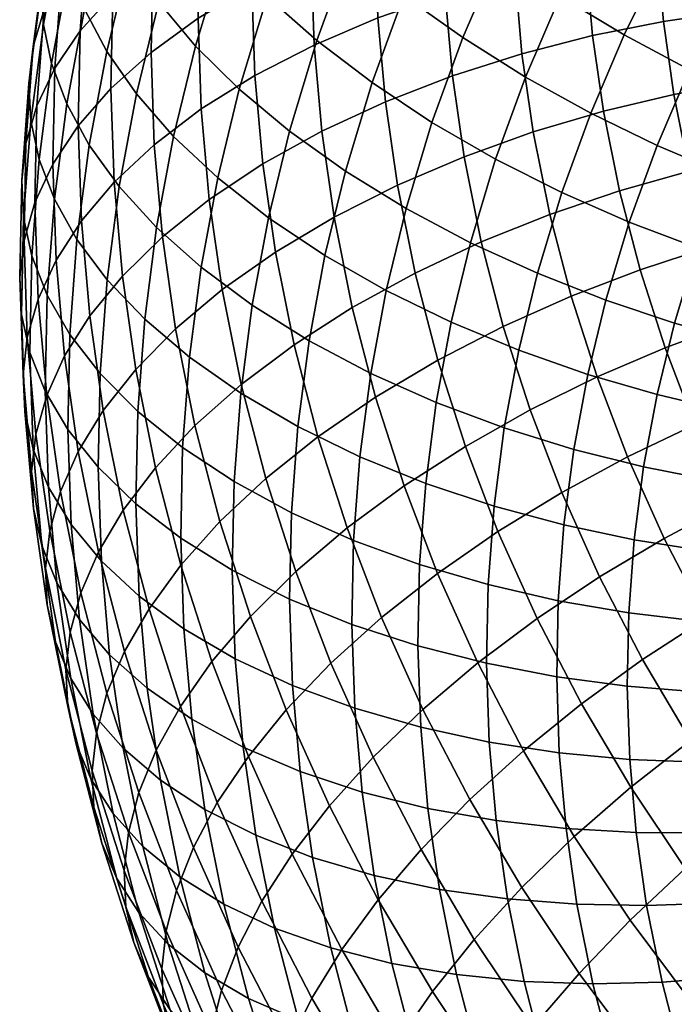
# Model space of a CAD drawing. Extents: x -120 to 2831, y -92 to 75.
# Tile 165 of 256: x 1310 to 1330, y -24 to 5. Entities that reach past the tile are written whole.
import ezdxf

# ---------------------------------------------------------------- set-up
doc = ezdxf.new("R2010")
doc.units = 0
doc.layers.add('GLASS', color=18, linetype='CONTINUOUS')

msp = doc.modelspace()

# ---------------------------------------------------------------- meshes
at = {"layer": 'GLASS'}
mesh = msp.add_polyface(dxfattribs=at)
corners = [(1317.589, 5.945, 72.412), (1318.578, 8.659, 74.191), (1317.317, 10.048, 72.835), (1316.309, 7.281, 71.022), (1314.373, 5.774, 67.647), (1315.234, 8.626, 69.513), (1314.372, 9.961, 67.913), (1313.5, 7.072, 66.023), (1315.462, 4.474, 69.186), (1316.759, 3.192, 70.612), (1318.246, 1.948, 71.898), (1319.058, 4.64, 73.658), (1312.171, 5.564, 62.527), (1312.845, 8.347, 64.343), (1312.402, 9.583, 62.635), (1311.724, 6.781, 60.807), (1312.833, 4.315, 64.225), (1313.714, 3.053, 65.871), (1314.814, 1.796, 67.438), (1316.123, 0.565, 68.897), (1310.901, 6.225, 55.551), (1311.429, 9.065, 57.401), (1311.555, 10.149, 55.697), (1311.028, 7.312, 53.849), (1310.955, 5.115, 57.242), (1311.482, 7.952, 59.091), (1311.199, 3.955, 58.966), (1311.649, 2.757, 60.698), (1312.316, 1.535, 62.413), (1313.204, 0.308, 64.083), (1311.507, 6.659, 48.468), (1311.875, 9.485, 50.306), (1312.618, 10.536, 48.511), (1312.254, 7.737, 46.691), (1310.978, 5.56, 50.244), (1311.348, 8.404, 52.093), (1310.657, 4.457, 51.992), (1310.529, 3.366, 53.692), (1310.583, 2.26, 55.386), (1310.829, 1.11, 57.116), (1311.282, -0.069, 58.861), (1313.013, 6, 43.138), (1313.222, 8.775, 44.94), (1314.407, 9.756, 43.243), (1314.202, 7.024, 41.47), (1312.043, 4.925, 44.866), (1311.294, 3.82, 46.626), (1310.763, 2.702, 48.389), (1310.441, 1.588, 50.13), (1310.313, 0.494, 51.828), (1317.134, 6.226, 36.731), (1317.187, 8.852, 38.432), (1318.942, 9.623, 37.113), (1318.89, 7.064, 35.455), (1315.544, 5.295, 38.153), (1315.599, 7.981, 39.893), (1314.146, 4.286, 39.697), (1312.956, 3.217, 41.336), (1311.985, 2.107, 43.041), (1311.236, 0.975, 44.783), (1310.705, -0.162, 46.533), (1317.223, 3.6, 35.032), (1318.977, 4.504, 33.799), (1315.636, 2.609, 36.415), (1314.239, 1.548, 37.925), (1313.051, 0.434, 39.536), (1317.455, 0.978, 33.34), (1319.203, 1.948, 32.15), (1315.873, -0.073, 34.685)]
mesh.append_faces([[corners[k] for k in face] for face in [(0, 1, 2, 3), (4, 5, 6, 7), (8, 3, 5, 4), (9, 0, 3, 8), (10, 11, 0, 9), (12, 13, 14, 15), (16, 7, 13, 12), (17, 4, 7, 16), (18, 8, 4, 17), (19, 9, 8, 18), (20, 21, 22, 23), (24, 25, 21, 20), (26, 15, 25, 24), (27, 12, 15, 26), (28, 16, 12, 27), (29, 17, 16, 28), (30, 31, 32, 33), (34, 35, 31, 30), (36, 23, 35, 34), (37, 20, 23, 36), (38, 24, 20, 37), (39, 26, 24, 38), (40, 27, 26, 39), (41, 42, 43, 44), (45, 33, 42, 41), (46, 30, 33, 45), (47, 34, 30, 46), (48, 36, 34, 47), (49, 37, 36, 48), (50, 51, 52, 53), (54, 55, 51, 50), (56, 44, 55, 54), (57, 41, 44, 56), (58, 45, 41, 57), (59, 46, 45, 58), (60, 47, 46, 59), (61, 50, 53, 62), (63, 54, 50, 61), (64, 56, 54, 63), (65, 57, 56, 64), (66, 61, 62, 67), (68, 63, 61, 66)]])
mesh = msp.add_polyface(dxfattribs=at)
corners = [(1331.194, 5.963, 81.595), (1332.463, 8.199, 83.071), (1330.609, 9.395, 82.958), (1329.295, 7.079, 81.43), (1333.102, 4.963, 81.577), (1334.325, 7.12, 83), (1326.271, 5.952, 79.521), (1327.437, 8.303, 81.069), (1325.649, 9.62, 80.508), (1324.447, 7.195, 78.912), (1328.168, 4.805, 79.932), (1330.105, 3.766, 80.15), (1332.052, 2.845, 80.183), (1321.637, 5.975, 76.435), (1322.728, 8.519, 78.106), (1321.145, 9.904, 77.112), (1320.025, 7.294, 75.398), (1323.386, 4.722, 77.288), (1325.243, 3.554, 77.947), (1327.173, 2.485, 78.409), (1329.145, 1.527, 78.679), (1331.126, 0.686, 78.765), (1333.088, -0.036, 78.68), (1333.98, 2.045, 80.046), (1319.058, 4.64, 73.658), (1318.578, 8.659, 74.191), (1317.589, 5.945, 72.412), (1320.695, 3.388, 74.74), (1322.47, 2.208, 75.64), (1324.355, 1.116, 76.349), (1326.314, 0.127, 76.864), (1319.903, 0.764, 73.024), (1318.246, 1.948, 71.898), (1321.701, -0.343, 73.972), (1331.209, 7.593, 30.178), (1331.138, 9.686, 31.532), (1333.161, 9.725, 31.493), (1333.229, 7.71, 30.189), (1329.135, 7.369, 30.327), (1329.061, 9.542, 31.732), (1327.032, 7.032, 30.65), (1326.955, 9.285, 32.108), (1324.931, 6.576, 31.157), (1324.851, 8.909, 32.666), (1322.865, 6, 31.852), (1322.783, 8.413, 33.412), (1320.869, 5.307, 32.735), (1320.784, 7.796, 34.344), (1318.977, 4.504, 33.799), (1318.89, 7.064, 35.455), (1331.394, 5.503, 28.829), (1333.408, 5.697, 28.89), (1329.327, 5.2, 28.927), (1327.231, 4.782, 29.198), (1325.137, 4.246, 29.653), (1323.078, 3.592, 30.298), (1321.089, 2.823, 31.132), (1319.203, 1.948, 32.15), (1331.693, 3.422, 27.488), (1333.695, 3.693, 27.599), (1329.636, 3.04, 27.535), (1327.552, 2.542, 27.755), (1325.47, 1.926, 28.158), (1323.422, 1.193, 28.752), (1321.444, 0.349, 29.537), (1332.133, 1.229, 26.078), (1334.119, 1.582, 26.241), (1330.093, 0.764, 26.072), (1328.026, 0.182, 26.237)]
mesh.append_faces([[corners[k] for k in face] for face in [(0, 1, 2, 3), (4, 5, 1, 0), (6, 7, 8, 9), (10, 3, 7, 6), (11, 0, 3, 10), (12, 4, 0, 11), (13, 14, 15, 16), (17, 9, 14, 13), (18, 6, 9, 17), (19, 10, 6, 18), (20, 11, 10, 19), (21, 12, 11, 20), (22, 23, 12, 21), (24, 16, 25, 26), (27, 13, 16, 24), (28, 17, 13, 27), (29, 18, 17, 28), (30, 19, 18, 29), (31, 27, 24, 32), (33, 28, 27, 31), (34, 35, 36, 37), (38, 39, 35, 34), (40, 41, 39, 38), (42, 43, 41, 40), (44, 45, 43, 42), (46, 47, 45, 44), (48, 49, 47, 46), (50, 34, 37, 51), (52, 38, 34, 50), (53, 40, 38, 52), (54, 42, 40, 53), (55, 44, 42, 54), (56, 46, 44, 55), (57, 48, 46, 56), (58, 50, 51, 59), (60, 52, 50, 58), (61, 53, 52, 60), (62, 54, 53, 61), (63, 55, 54, 62), (64, 56, 55, 63), (65, 58, 59, 66), (67, 60, 58, 65), (68, 61, 60, 67)]])
mesh = msp.add_polyface(dxfattribs=at)
corners = [(1317.624, -0.62, 70.222), (1318.246, 1.948, 71.898), (1316.759, 3.192, 70.612), (1316.123, 0.565, 68.897), (1314.312, -0.905, 65.679), (1314.814, 1.796, 67.438), (1313.714, 3.053, 65.871), (1313.204, 0.308, 64.083), (1315.63, -2.085, 67.171), (1317.143, -3.211, 68.534), (1311.952, -1.264, 60.593), (1312.316, 1.535, 62.413), (1311.649, 2.757, 60.698), (1311.282, -0.069, 58.861), (1312.845, -2.455, 62.286), (1313.958, -3.624, 63.91), (1315.283, -4.752, 65.437), (1316.804, -5.818, 66.838), (1318.497, -6.806, 68.092), (1318.828, -4.264, 69.745), (1310.368, -0.609, 53.524), (1310.583, 2.26, 55.386), (1310.529, 3.366, 53.692), (1310.313, 0.494, 51.828), (1310.614, -1.747, 55.262), (1310.829, 1.11, 57.116), (1311.068, -2.908, 57.018), (1311.741, -4.075, 58.769), (1312.636, -5.231, 60.485), (1313.753, -6.356, 62.138), (1315.082, -7.431, 63.698), (1310.383, -1.287, 48.268), (1310.441, 1.588, 50.13), (1310.763, 2.702, 48.389), (1310.705, -0.162, 46.533), (1310.255, -2.385, 49.963), (1310.309, -3.484, 51.661), (1310.556, -4.611, 53.406), (1311.01, -5.753, 55.175), (1311.683, -6.893, 56.943), (1312.081, -0.712, 41.218), (1311.985, 2.107, 43.041), (1312.956, 3.217, 41.336), (1313.051, 0.434, 39.536), (1311.333, -1.872, 42.942), (1311.236, 0.975, 44.783), (1310.802, -3.027, 44.681), (1310.48, -4.163, 46.408), (1310.353, -5.265, 48.101), (1310.407, -6.36, 49.801), (1310.653, -7.477, 51.553), (1314.481, -1.186, 36.161), (1314.239, 1.548, 37.925), (1315.636, 2.609, 36.415), (1315.873, -0.073, 34.685), (1313.297, -2.344, 37.743), (1312.33, -3.526, 39.401), (1311.584, -4.713, 41.108), (1311.056, -5.887, 42.834), (1310.735, -7.034, 44.555), (1316.256, -2.744, 32.964), (1317.455, 0.978, 33.34), (1317.83, -1.634, 31.657), (1314.872, -3.909, 34.406), (1313.694, -5.111, 35.96), (1312.732, -6.328, 37.596), (1311.99, -7.543, 39.285), (1316.821, -5.558, 31.154), (1318.382, -4.385, 29.888), (1315.448, -6.778, 32.562)]
mesh.append_faces([[corners[k] for k in face] for face in [(0, 1, 2, 3), (4, 5, 6, 7), (8, 3, 5, 4), (9, 0, 3, 8), (10, 11, 12, 13), (14, 7, 11, 10), (15, 4, 7, 14), (16, 8, 4, 15), (17, 9, 8, 16), (18, 19, 9, 17), (20, 21, 22, 23), (24, 25, 21, 20), (26, 13, 25, 24), (27, 10, 13, 26), (28, 14, 10, 27), (29, 15, 14, 28), (30, 16, 15, 29), (31, 32, 33, 34), (35, 23, 32, 31), (36, 20, 23, 35), (37, 24, 20, 36), (38, 26, 24, 37), (39, 27, 26, 38), (40, 41, 42, 43), (44, 45, 41, 40), (46, 34, 45, 44), (47, 31, 34, 46), (48, 35, 31, 47), (49, 36, 35, 48), (50, 37, 36, 49), (51, 52, 53, 54), (55, 43, 52, 51), (56, 40, 43, 55), (57, 44, 40, 56), (58, 46, 44, 57), (59, 47, 46, 58), (60, 54, 61, 62), (63, 51, 54, 60), (64, 55, 51, 63), (65, 56, 55, 64), (66, 57, 56, 65), (67, 60, 62, 68), (69, 63, 60, 67)]])
mesh = msp.add_polyface(dxfattribs=at)
corners = [(1323.609, -1.356, 74.732), (1324.355, 1.116, 76.349), (1322.47, 2.208, 75.64), (1321.701, -0.343, 73.972), (1325.593, -2.264, 75.3), (1326.314, 0.127, 76.864), (1319.297, -1.739, 71.39), (1319.903, 0.764, 73.024), (1318.246, 1.948, 71.898), (1317.624, -0.62, 70.222), (1321.112, -2.776, 72.384), (1323.037, -3.715, 73.193), (1325.04, -4.546, 73.811), (1318.828, -4.264, 69.745), (1317.143, -3.211, 68.534), (1320.656, -5.23, 70.785), (1322.596, -6.094, 71.643), (1324.613, -6.848, 72.311), (1320.334, -7.701, 69.179), (1318.497, -6.806, 68.092), (1322.284, -8.49, 70.085), (1324.311, -9.165, 70.805), (1326.381, -9.722, 71.336), (1326.672, -7.485, 72.791), (1320.148, -10.182, 67.568), (1318.305, -9.36, 66.435), (1322.103, -10.896, 68.524), (1324.136, -11.492, 69.294), (1326.212, -11.97, 69.877), (1320.097, -12.67, 65.956), (1318.253, -11.919, 64.777), (1322.054, -13.307, 66.961), (1324.088, -13.825, 67.783), (1326.166, -14.223, 68.418), (1319.569, -0.598, 30.51), (1319.203, 1.948, 32.15), (1321.089, 2.823, 31.132), (1321.444, 0.349, 29.537), (1317.83, -1.634, 31.657), (1317.455, 0.978, 33.34), (1323.929, -1.334, 27.127), (1323.422, 1.193, 28.752), (1325.47, 1.926, 28.158), (1325.96, -0.519, 26.586), (1321.967, -2.257, 27.861), (1320.107, -3.279, 28.785), (1318.382, -4.385, 29.888), (1324.581, -3.838, 25.52), (1326.591, -2.941, 25.031), (1322.639, -4.841, 26.203), (1320.798, -5.937, 27.079), (1319.092, -7.112, 28.138), (1317.547, -8.347, 29.364), (1316.821, -5.558, 31.154), (1323.459, -7.396, 24.567), (1325.376, -6.315, 23.934), (1321.642, -8.566, 25.396), (1319.958, -9.808, 26.411), (1318.432, -11.105, 27.598), (1324.426, -9.915, 22.957), (1326.313, -8.758, 22.372), (1322.637, -11.158, 23.739), (1320.977, -12.468, 24.712), (1319.476, -13.825, 25.86), (1323.83, -13.814, 22.046), (1325.585, -12.497, 21.311)]
mesh.append_faces([[corners[k] for k in face] for face in [(0, 1, 2, 3), (4, 5, 1, 0), (6, 7, 8, 9), (10, 3, 7, 6), (11, 0, 3, 10), (12, 4, 0, 11), (13, 6, 9, 14), (15, 10, 6, 13), (16, 11, 10, 15), (17, 12, 11, 16), (18, 15, 13, 19), (20, 16, 15, 18), (21, 17, 16, 20), (22, 23, 17, 21), (24, 18, 19, 25), (26, 20, 18, 24), (27, 21, 20, 26), (28, 22, 21, 27), (29, 24, 25, 30), (31, 26, 24, 29), (32, 27, 26, 31), (33, 28, 27, 32), (34, 35, 36, 37), (38, 39, 35, 34), (40, 41, 42, 43), (44, 37, 41, 40), (45, 34, 37, 44), (46, 38, 34, 45), (47, 40, 43, 48), (49, 44, 40, 47), (50, 45, 44, 49), (51, 46, 45, 50), (52, 53, 46, 51), (54, 49, 47, 55), (56, 50, 49, 54), (57, 51, 50, 56), (58, 52, 51, 57), (59, 54, 55, 60), (61, 56, 54, 59), (62, 57, 56, 61), (63, 58, 57, 62), (64, 61, 59, 65)]])
mesh = msp.add_polyface(dxfattribs=at)
corners = [(1328.315, -0.75, 77.187), (1329.145, 1.527, 78.679), (1327.173, 2.485, 78.409), (1326.314, 0.127, 76.864), (1330.326, -1.51, 77.326), (1331.126, 0.686, 78.765), (1332.317, -2.151, 77.293), (1333.088, -0.036, 78.68), (1327.619, -3.059, 75.677), (1325.593, -2.264, 75.3), (1329.654, -3.737, 75.87), (1331.67, -4.296, 75.89), (1333.639, -4.741, 75.754), (1334.263, -2.675, 77.105), (1327.085, -5.262, 74.239), (1325.04, -4.546, 73.811), (1329.14, -5.861, 74.483), (1331.174, -6.343, 74.555), (1333.162, -6.711, 74.468), (1326.672, -7.485, 72.791), (1324.613, -6.848, 72.311), (1328.742, -8.004, 73.087), (1330.791, -8.408, 73.21), (1332.793, -8.7, 73.172), (1328.461, -10.162, 71.684), (1326.381, -9.722, 71.336), (1330.52, -10.486, 71.858), (1332.532, -10.701, 71.871), (1334.403, -12.75, 70.477), (1334.548, -10.817, 71.731), (1332.532, -10.701, 71.871), (1332.381, -12.711, 70.566), (1328.298, -12.329, 70.278), (1326.212, -11.97, 69.877), (1330.363, -12.574, 70.503), (1332.381, -12.711, 70.566), (1325.96, -0.519, 26.586), (1325.47, 1.926, 28.158), (1327.552, 2.542, 27.755), (1328.026, 0.182, 26.237), (1332.698, -0.944, 24.683), (1332.133, 1.229, 26.078), (1334.119, 1.582, 26.241), (1334.663, -0.511, 24.898), (1330.68, -1.492, 24.624), (1330.093, 0.764, 26.072), (1328.635, -2.158, 24.736), (1326.591, -2.941, 25.031), (1331.397, -3.723, 23.195), (1333.388, -3.093, 23.307), (1329.378, -4.471, 23.254), (1327.36, -5.337, 23.497), (1325.376, -6.315, 23.934), (1324.581, -3.838, 25.52), (1332.24, -5.923, 21.789), (1334.201, -5.213, 21.952), (1330.253, -6.753, 21.796), (1328.267, -7.7, 21.987), (1326.313, -8.758, 22.372), (1331.303, -9.091, 20.305), (1333.253, -8.177, 20.352), (1329.354, -10.121, 20.443), (1327.438, -11.26, 20.777), (1325.585, -12.497, 21.311), (1324.426, -9.915, 22.957), (1332.492, -11.382, 18.848), (1334.4, -10.387, 18.946), (1330.586, -12.494, 18.934), (1328.711, -13.714, 19.216), (1331.957, -14.814, 17.462), (1333.816, -13.622, 17.426)]
mesh.append_faces([[corners[k] for k in face] for face in [(0, 1, 2, 3), (4, 5, 1, 0), (6, 7, 5, 4), (8, 0, 3, 9), (10, 4, 0, 8), (11, 6, 4, 10), (12, 13, 6, 11), (14, 8, 9, 15), (16, 10, 8, 14), (17, 11, 10, 16), (18, 12, 11, 17), (19, 14, 15, 20), (21, 16, 14, 19), (22, 17, 16, 21), (23, 18, 17, 22), (24, 21, 19, 25), (26, 22, 21, 24), (27, 23, 22, 26), (28, 29, 30, 31), (32, 24, 25, 33), (34, 26, 24, 32), (35, 27, 26, 34), (36, 37, 38, 39), (40, 41, 42, 43), (44, 45, 41, 40), (46, 39, 45, 44), (47, 36, 39, 46), (48, 44, 40, 49), (50, 46, 44, 48), (51, 47, 46, 50), (52, 53, 47, 51), (54, 48, 49, 55), (56, 50, 48, 54), (57, 51, 50, 56), (58, 52, 51, 57), (59, 56, 54, 60), (61, 57, 56, 59), (62, 58, 57, 61), (63, 64, 58, 62), (65, 59, 60, 66), (67, 61, 59, 65), (68, 62, 61, 67), (69, 67, 65, 70)]])
mesh = msp.add_polyface(dxfattribs=at)
corners = [(1316.607, -8.438, 65.138), (1316.804, -5.818, 66.838), (1315.283, -4.752, 65.437), (1315.082, -7.431, 63.698), (1318.305, -9.36, 66.435), (1318.497, -6.806, 68.092), (1312.579, -8.013, 58.682), (1312.636, -5.231, 60.485), (1311.741, -4.075, 58.769), (1311.683, -6.893, 56.943), (1313.697, -9.094, 60.364), (1313.753, -6.356, 62.138), (1315.027, -10.117, 61.958), (1316.553, -11.064, 63.437), (1318.253, -11.919, 64.777), (1311.107, -8.6, 53.334), (1311.01, -5.753, 55.175), (1310.556, -4.611, 53.406), (1310.653, -7.477, 51.553), (1311.779, -9.712, 55.12), (1312.674, -10.796, 56.883), (1313.79, -11.833, 58.593), (1315.119, -12.803, 60.221), (1316.643, -13.69, 61.739), (1318.34, -14.479, 63.121), (1310.607, -8.139, 46.245), (1310.353, -5.265, 48.101), (1310.48, -4.163, 46.408), (1310.735, -7.034, 44.555), (1310.661, -9.231, 47.948), (1310.407, -6.36, 49.801), (1310.906, -10.337, 49.707), (1311.359, -11.441, 51.5), (1312.028, -12.526, 53.304), (1312.92, -13.574, 55.089), (1314.032, -14.566, 56.828), (1311.464, -8.736, 40.999), (1311.056, -5.887, 42.834), (1311.584, -4.713, 41.108), (1311.99, -7.543, 39.285), (1311.145, -9.894, 42.712), (1311.018, -11.002, 44.4), (1311.071, -12.091, 46.106), (1311.315, -13.185, 47.871), (1311.765, -14.271, 49.677), (1314.279, -8.026, 34.085), (1313.694, -5.111, 35.96), (1314.872, -3.909, 34.406), (1315.448, -6.778, 32.562), (1313.325, -9.281, 35.697), (1312.732, -6.328, 37.596), (1312.589, -10.524, 37.368), (1312.066, -11.737, 39.069), (1311.749, -12.906, 40.775), (1311.623, -14.018, 42.461), (1311.676, -15.103, 44.169), (1316.188, -9.622, 30.737), (1316.821, -5.558, 31.154), (1317.547, -8.347, 29.364), (1315.031, -10.915, 32.231), (1314.087, -12.208, 33.819), (1313.358, -13.479, 35.471), (1312.841, -14.712, 37.16), (1317.091, -12.433, 28.936), (1318.432, -11.105, 27.598), (1315.948, -13.773, 30.401), (1315.016, -15.102, 31.965)]
mesh.append_faces([[corners[k] for k in face] for face in [(0, 1, 2, 3), (4, 5, 1, 0), (6, 7, 8, 9), (10, 11, 7, 6), (12, 3, 11, 10), (13, 0, 3, 12), (14, 4, 0, 13), (15, 16, 17, 18), (19, 9, 16, 15), (20, 6, 9, 19), (21, 10, 6, 20), (22, 12, 10, 21), (23, 13, 12, 22), (24, 14, 13, 23), (25, 26, 27, 28), (29, 30, 26, 25), (31, 18, 30, 29), (32, 15, 18, 31), (33, 19, 15, 32), (34, 20, 19, 33), (35, 21, 20, 34), (36, 37, 38, 39), (40, 28, 37, 36), (41, 25, 28, 40), (42, 29, 25, 41), (43, 31, 29, 42), (44, 32, 31, 43), (45, 46, 47, 48), (49, 50, 46, 45), (51, 39, 50, 49), (52, 36, 39, 51), (53, 40, 36, 52), (54, 41, 40, 53), (55, 42, 41, 54), (56, 48, 57, 58), (59, 45, 48, 56), (60, 49, 45, 59), (61, 51, 49, 60), (62, 52, 51, 61), (63, 56, 58, 64), (65, 59, 56, 63), (66, 60, 59, 65)]])
mesh = msp.add_polyface(dxfattribs=at)
corners = [(1320.182, -15.159, 64.347), (1320.097, -12.67, 65.956), (1318.253, -11.919, 64.777), (1318.34, -14.479, 63.121), (1315.356, -15.485, 58.49), (1315.119, -12.803, 60.221), (1313.79, -11.833, 58.593), (1314.032, -14.566, 56.828), (1316.875, -16.312, 60.046), (1316.643, -13.69, 61.739), (1318.566, -17.035, 61.471), (1320.402, -17.643, 62.744), (1312.43, -15.329, 51.498), (1312.028, -12.526, 53.304), (1311.359, -11.441, 51.5), (1311.765, -14.271, 49.677), (1313.317, -16.341, 53.306), (1312.92, -13.574, 55.089), (1314.423, -17.29, 55.074), (1315.739, -18.156, 56.769), (1317.25, -18.924, 58.364), (1318.931, -19.581, 59.831), (1311.917, -16.187, 45.942), (1311.315, -13.185, 47.871), (1311.071, -12.091, 46.106), (1311.676, -15.103, 44.169), (1312.363, -17.252, 47.76), (1313.023, -18.282, 49.599), (1313.902, -19.256, 51.432), (1314.999, -20.158, 53.229), (1316.304, -20.969, 54.959), (1317.802, -21.675, 56.594), (1319.469, -22.262, 58.107), (1312.526, -15.892, 38.859), (1311.749, -12.906, 40.775), (1312.066, -11.737, 39.069), (1312.841, -14.712, 37.16), (1312.401, -17.008, 40.542), (1311.623, -14.018, 42.461), (1312.453, -18.089, 42.252), (1312.691, -19.161, 44.033), (1313.132, -20.207, 45.863), (1313.784, -21.208, 47.721), (1314.654, -22.146, 49.578), (1314.296, -16.401, 33.6), (1313.358, -13.479, 35.471), (1314.087, -12.208, 33.819), (1315.016, -15.102, 31.965), (1313.785, -17.653, 35.276), (1313.475, -18.845, 36.968), (1313.35, -19.964, 38.649), (1313.401, -21.042, 40.361), (1313.636, -22.103, 42.149), (1318.154, -15.206, 27.164), (1317.091, -12.433, 28.936), (1318.432, -11.105, 27.598), (1319.476, -13.825, 25.86), (1317.029, -16.591, 28.6), (1315.948, -13.773, 30.401), (1316.11, -17.956, 30.141), (1315.401, -19.283, 31.758), (1314.898, -20.555, 33.422), (1314.591, -21.757, 35.106), (1314.469, -22.88, 36.786), (1319.431, -18.047, 25.352), (1320.728, -16.611, 24.083), (1318.326, -19.478, 26.759), (1317.424, -20.88, 28.276), (1316.728, -22.236, 29.875)]
mesh.append_faces([[corners[k] for k in face] for face in [(0, 1, 2, 3), (4, 5, 6, 7), (8, 9, 5, 4), (10, 3, 9, 8), (11, 0, 3, 10), (12, 13, 14, 15), (16, 17, 13, 12), (18, 7, 17, 16), (19, 4, 7, 18), (20, 8, 4, 19), (21, 10, 8, 20), (22, 23, 24, 25), (26, 15, 23, 22), (27, 12, 15, 26), (28, 16, 12, 27), (29, 18, 16, 28), (30, 19, 18, 29), (31, 20, 19, 30), (32, 21, 20, 31), (33, 34, 35, 36), (37, 38, 34, 33), (39, 25, 38, 37), (40, 22, 25, 39), (41, 26, 22, 40), (42, 27, 26, 41), (43, 28, 27, 42), (44, 45, 46, 47), (48, 36, 45, 44), (49, 33, 36, 48), (50, 37, 33, 49), (51, 39, 37, 50), (52, 40, 39, 51), (53, 54, 55, 56), (57, 58, 54, 53), (59, 47, 58, 57), (60, 44, 47, 59), (61, 48, 44, 60), (62, 49, 48, 61), (63, 50, 49, 62), (64, 53, 56, 65), (66, 57, 53, 64), (67, 59, 57, 66), (68, 60, 59, 67)]])
mesh = msp.add_polyface(dxfattribs=at)
corners = [(1328.254, -14.501, 68.87), (1328.298, -12.329, 70.278), (1326.212, -11.97, 69.877), (1326.166, -14.223, 68.418), (1330.32, -14.667, 69.147), (1330.363, -12.574, 70.503), (1332.34, -14.726, 69.261), (1332.381, -12.711, 70.566), (1322.136, -15.72, 65.401), (1322.054, -13.307, 66.961), (1320.097, -12.67, 65.956), (1320.182, -15.159, 64.347), (1324.168, -16.159, 66.273), (1324.088, -13.825, 67.783), (1326.243, -16.476, 66.961), (1328.328, -16.674, 67.465), (1330.392, -16.76, 67.794), (1332.409, -16.742, 67.957), (1322.349, -18.128, 63.846), (1320.402, -17.643, 62.744), (1324.374, -18.489, 64.77), (1326.442, -18.725, 65.509), (1328.52, -18.843, 66.065), (1330.577, -18.849, 66.445), (1332.587, -18.754, 66.659), (1320.757, -20.117, 61.149), (1318.566, -17.035, 61.471), (1318.931, -19.581, 59.831), (1322.693, -20.527, 62.301), (1324.707, -20.809, 63.275), (1326.763, -20.966, 64.065), (1328.829, -21.004, 64.673), (1330.875, -20.931, 65.104), (1332.874, -20.758, 65.367), (1321.28, -22.723, 59.473), (1319.469, -22.262, 58.107), (1323.2, -23.054, 60.676), (1322.202, -15.193, 22.974), (1320.977, -12.468, 24.712), (1322.637, -11.158, 23.739), (1323.83, -13.814, 22.046), (1320.728, -16.611, 24.083), (1319.476, -13.825, 25.86), (1326.898, -15.027, 19.701), (1325.585, -12.497, 21.311), (1327.438, -11.26, 20.777), (1328.711, -13.714, 19.216), (1325.181, -16.417, 20.39), (1323.587, -17.864, 21.275), (1322.145, -19.343, 22.345), (1320.876, -20.832, 23.581), (1319.431, -18.047, 25.352), (1319.795, -22.308, 24.959), (1318.326, -19.478, 26.759), (1330.128, -16.111, 17.695), (1330.586, -12.494, 18.934), (1331.957, -14.814, 17.462), (1328.361, -17.5, 18.132), (1326.685, -18.962, 18.775), (1325.131, -20.474, 19.619), (1323.724, -22.013, 20.651), (1322.485, -23.554, 21.853), (1329.969, -19.91, 16.607), (1331.688, -18.447, 16.216), (1328.34, -21.441, 17.206), (1326.829, -23.017, 18.009), (1331.758, -22.298, 15.1), (1333.422, -20.763, 14.755), (1330.181, -23.898, 15.655)]
mesh.append_faces([[corners[k] for k in face] for face in [(0, 1, 2, 3), (4, 5, 1, 0), (6, 7, 5, 4), (8, 9, 10, 11), (12, 13, 9, 8), (14, 3, 13, 12), (15, 0, 3, 14), (16, 4, 0, 15), (17, 6, 4, 16), (18, 8, 11, 19), (20, 12, 8, 18), (21, 14, 12, 20), (22, 15, 14, 21), (23, 16, 15, 22), (24, 17, 16, 23), (25, 19, 26, 27), (28, 18, 19, 25), (29, 20, 18, 28), (30, 21, 20, 29), (31, 22, 21, 30), (32, 23, 22, 31), (33, 24, 23, 32), (34, 25, 27, 35), (36, 28, 25, 34), (37, 38, 39, 40), (41, 42, 38, 37), (43, 44, 45, 46), (47, 40, 44, 43), (48, 37, 40, 47), (49, 41, 37, 48), (50, 51, 41, 49), (52, 53, 51, 50), (54, 46, 55, 56), (57, 43, 46, 54), (58, 47, 43, 57), (59, 48, 47, 58), (60, 49, 48, 59), (61, 50, 49, 60), (62, 57, 54, 63), (64, 58, 57, 62), (65, 59, 58, 64), (66, 62, 63, 67), (68, 64, 62, 66)]])
mesh = msp.add_polyface(dxfattribs=at)
corners = [(1315.739, -23.002, 51.404), (1314.999, -20.158, 53.229), (1313.902, -19.256, 51.432), (1314.654, -22.146, 49.578), (1317.03, -23.759, 53.17), (1316.304, -20.969, 54.959), (1318.511, -24.402, 54.844), (1317.802, -21.675, 56.594), (1320.161, -24.92, 56.401), (1319.469, -22.262, 58.107), (1314.07, -23.129, 43.992), (1313.132, -20.207, 45.863), (1312.691, -19.161, 44.033), (1313.636, -22.103, 42.149), (1314.714, -24.102, 45.868), (1313.784, -21.208, 47.721), (1315.571, -25.003, 47.748), (1316.641, -25.813, 49.603), (1317.915, -26.516, 51.403), (1319.377, -27.098, 53.117), (1314.518, -23.954, 38.5), (1313.401, -21.042, 40.361), (1313.35, -19.964, 38.649), (1314.469, -22.88, 36.786), (1314.749, -25.004, 40.295), (1315.175, -26.011, 42.15), (1315.808, -26.957, 44.043), (1316.652, -27.821, 45.947), (1317.705, -28.587, 47.831), (1318.958, -29.237, 49.665), (1320.397, -29.758, 51.418), (1316.233, -23.527, 31.527), (1314.898, -20.555, 33.422), (1315.401, -19.283, 31.758), (1316.728, -22.236, 29.875), (1315.932, -24.74, 33.204), (1314.591, -21.757, 35.106), (1315.811, -25.867, 34.881), (1315.858, -26.938, 36.598), (1316.084, -27.976, 38.4), (1316.502, -28.964, 40.268), (1317.122, -29.881, 42.179), (1317.949, -30.708, 44.106), (1318.982, -31.428, 46.019), (1320.211, -32.023, 47.888), (1318.912, -23.747, 26.453), (1317.424, -20.88, 28.276), (1318.326, -19.478, 26.759), (1319.795, -22.308, 24.959), (1318.229, -25.13, 28.034), (1317.745, -26.44, 29.674), (1317.449, -27.665, 31.344), (1317.33, -28.795, 33.018), (1317.376, -29.862, 34.737), (1317.596, -30.89, 36.546), (1318.004, -31.858, 38.426), (1318.609, -32.747, 40.355), (1319.902, -27.959, 26.239), (1320.568, -26.548, 24.675), (1319.429, -29.288, 27.867), (1319.14, -30.524, 29.53), (1319.022, -31.657, 31.202), (1319.066, -32.721, 32.923)]
mesh.append_faces([[corners[k] for k in face] for face in [(0, 1, 2, 3), (4, 5, 1, 0), (6, 7, 5, 4), (8, 9, 7, 6), (10, 11, 12, 13), (14, 15, 11, 10), (16, 3, 15, 14), (17, 0, 3, 16), (18, 4, 0, 17), (19, 6, 4, 18), (20, 21, 22, 23), (24, 13, 21, 20), (25, 10, 13, 24), (26, 14, 10, 25), (27, 16, 14, 26), (28, 17, 16, 27), (29, 18, 17, 28), (30, 19, 18, 29), (31, 32, 33, 34), (35, 36, 32, 31), (37, 23, 36, 35), (38, 20, 23, 37), (39, 24, 20, 38), (40, 25, 24, 39), (41, 26, 25, 40), (42, 27, 26, 41), (43, 28, 27, 42), (44, 29, 28, 43), (45, 46, 47, 48), (49, 34, 46, 45), (50, 31, 34, 49), (51, 35, 31, 50), (52, 37, 35, 51), (53, 38, 37, 52), (54, 39, 38, 53), (55, 40, 39, 54), (56, 41, 40, 55), (57, 49, 45, 58), (59, 50, 49, 57), (60, 51, 50, 59), (61, 52, 51, 60), (62, 53, 52, 61)]])
mesh = msp.add_polyface(dxfattribs=at)
corners = [(1325.197, -23.253, 61.703), (1324.707, -20.809, 63.275), (1322.693, -20.527, 62.301), (1323.2, -23.054, 60.676), (1327.237, -23.326, 62.547), (1326.763, -20.966, 64.065), (1329.286, -23.28, 63.209), (1328.829, -21.004, 64.673), (1331.315, -23.123, 63.694), (1330.875, -20.931, 65.104), (1321.952, -25.307, 57.815), (1321.28, -22.723, 59.473), (1319.469, -22.262, 58.107), (1320.161, -24.92, 56.401), (1323.852, -25.558, 59.069), (1325.828, -25.676, 60.148), (1327.846, -25.666, 61.046), (1329.873, -25.536, 61.762), (1331.881, -25.297, 62.299), (1321.005, -27.549, 54.718), (1318.511, -24.402, 54.844), (1319.377, -27.098, 53.117), (1322.772, -27.862, 56.179), (1324.647, -28.035, 57.483), (1326.597, -28.072, 58.614), (1328.589, -27.979, 59.564), (1330.59, -27.766, 60.333), (1332.571, -27.446, 60.923), (1322, -30.141, 53.061), (1320.397, -29.758, 51.418), (1323.739, -30.381, 54.569), (1325.584, -30.478, 55.921), (1327.504, -30.435, 57.103), (1329.464, -30.261, 58.106), (1331.433, -29.967, 58.927), (1321.621, -32.483, 49.68), (1318.958, -29.237, 49.665), (1320.211, -32.023, 47.888), (1332.446, -32.221, 57.49), (1330.514, -32.598, 56.616), (1321.43, -25.074, 23.204), (1319.795, -22.308, 24.959), (1320.876, -20.832, 23.581), (1322.485, -23.554, 21.853), (1320.568, -26.548, 24.675), (1318.912, -23.747, 26.453), (1325.46, -24.614, 19.004), (1323.724, -22.013, 20.651), (1325.131, -20.474, 19.619), (1326.829, -23.017, 18.009), (1324.255, -26.206, 20.175), (1323.229, -27.768, 21.498), (1322.39, -29.278, 22.948), (1321.742, -30.714, 24.495), (1319.902, -27.959, 26.239), (1321.281, -32.062, 26.111), (1319.429, -29.288, 27.867), (1328.717, -25.538, 16.418), (1328.34, -21.441, 17.206), (1330.181, -23.898, 15.655), (1327.392, -27.193, 17.377), (1326.225, -28.835, 18.516), (1325.23, -30.44, 19.812), (1324.417, -31.984, 21.24), (1330.757, -27.976, 14.884), (1332.169, -26.274, 14.16), (1329.478, -29.686, 15.808), (1328.352, -31.377, 16.917), (1327.391, -33.022, 18.187), (1331.713, -32.087, 14.303), (1332.942, -30.323, 13.412)]
mesh.append_faces([[corners[k] for k in face] for face in [(0, 1, 2, 3), (4, 5, 1, 0), (6, 7, 5, 4), (8, 9, 7, 6), (10, 11, 12, 13), (14, 3, 11, 10), (15, 0, 3, 14), (16, 4, 0, 15), (17, 6, 4, 16), (18, 8, 6, 17), (19, 13, 20, 21), (22, 10, 13, 19), (23, 14, 10, 22), (24, 15, 14, 23), (25, 16, 15, 24), (26, 17, 16, 25), (27, 18, 17, 26), (28, 19, 21, 29), (30, 22, 19, 28), (31, 23, 22, 30), (32, 24, 23, 31), (33, 25, 24, 32), (34, 26, 25, 33), (35, 29, 36, 37), (38, 34, 33, 39), (40, 41, 42, 43), (44, 45, 41, 40), (46, 47, 48, 49), (50, 43, 47, 46), (51, 40, 43, 50), (52, 44, 40, 51), (53, 54, 44, 52), (55, 56, 54, 53), (57, 49, 58, 59), (60, 46, 49, 57), (61, 50, 46, 60), (62, 51, 50, 61), (63, 52, 51, 62), (64, 57, 59, 65), (66, 60, 57, 64), (67, 61, 60, 66), (68, 62, 61, 67), (69, 66, 64, 70)]])

doc.saveas('drawing.dxf')
